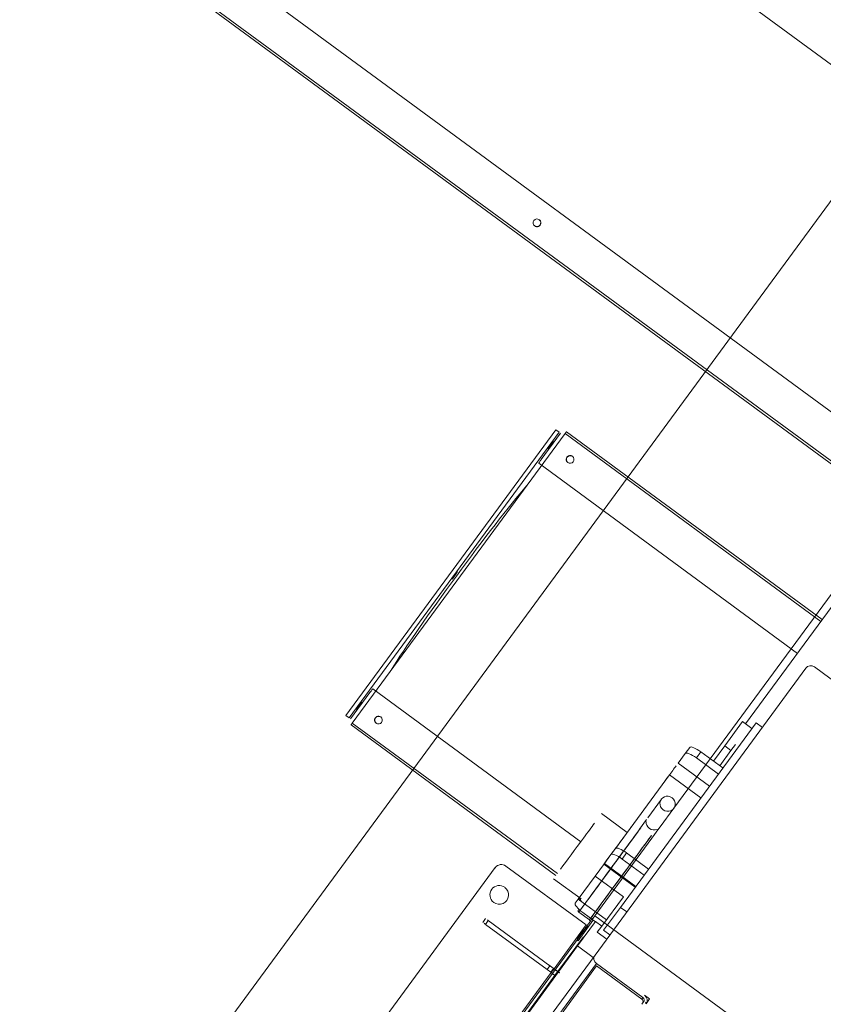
# Model space of a CAD drawing. Header units: metres. Extents: x 135583 to 135939, y 457896 to 458258.
# Tile 168 of 256: x 135771.75 to 135772.78, y 457915.67 to 457916.94. Entities that reach past the tile are written whole.
import ezdxf

# ---------------------------------------------------------------- set-up
doc = ezdxf.new("R2010")
doc.units = ezdxf.units.M
doc.linetypes.add('Hidden', pattern=[4, 2, -2])
doc.layers.add('NIEUWE INSTALLATIE', color=250, linetype='Continuous', lineweight=0)

msp = doc.modelspace()

# ---------------------------------------------------------------- linework, layer by layer
at = {"layer": 'NIEUWE INSTALLATIE'}
for p, q in [((135770.3238, 457913.3469), (135774.113, 457918.5045)), ((135770.3238, 457913.3469), (135774.113, 457918.5045)), ((135774.3548, 457918.3269), (135772.5914, 457915.9267)), ((135774.3548, 457918.3269), (135772.5914, 457915.9267)), ((135772.0412, 457917.436), (135773.2484, 457916.5491)), ((135772.9136, 457916.3484), (135771.8281, 457917.1459)), ((135771.8004, 457917.0993), (135772.8816, 457916.3049)), ((135772.8834, 457916.3073), (135771.8023, 457917.1016)), ((135772.4398, 457916.4136), (135772.1698, 457916.0461)), ((135772.4398, 457916.4136), (135772.4438, 457916.4106)), ((135772.1738, 457916.0431), (135772.4438, 457916.4106)), ((135772.1779, 457916.0364), (135772.4514, 457916.4087)), ((135772.4457, 457916.4092), (135772.4209, 457916.3754)), ((135772.4514, 457916.4087), (135772.7804, 457916.1671)), ((135772.7822, 457916.1695), (135772.4533, 457916.4111)), ((135772.4176, 457916.3704), (135772.7502, 457916.126)), ((135772.6836, 457916.0353), (135772.8215, 457916.2231)), ((135772.835, 457916.0623), (135772.7721, 457916.1085)), ((135772.7611, 457916.107), (135772.49, 457915.738)), ((135772.1757, 457916.0417), (135772.2006, 457916.0756)), ((135772.4718, 457915.8838), (135772.2044, 457916.0802)), ((135772.1738, 457916.0431), (135772.1698, 457916.0461)), ((135772.1763, 457916.0339), (135772.4398, 457915.8403)), ((135772.1779, 457916.0364), (135772.4416, 457915.8427)), ((135772.697, 457916.0367), (135772.5226, 457915.7993)), ((135772.6795, 457916.0383), (135772.6567, 457916.0071)), ((135772.6795, 457916.0383), (135772.6916, 457916.0294)), ((135772.697, 457916.0367), (135772.7051, 457916.0308)), ((135772.6567, 457916.0071), (135772.6422, 457915.9874)), ((135772.6567, 457916.0071), (135772.6647, 457916.0012)), ((135772.6647, 457916.0012), (135772.6704, 457916.009)), ((135772.5968, 457915.9847), (135772.606, 457915.9973)), ((135772.6117, 457916.005), (135772.606, 457915.9973)), ((135772.6261, 457915.9993), (135772.6204, 457915.9915)), ((135772.6261, 457915.9993), (135772.6543, 457915.9786)), ((135772.6503, 457915.9815), (135772.6647, 457916.0012)), ((135772.5968, 457915.9847), (135772.6371, 457915.9551)), ((135772.6204, 457915.9915), (135772.6486, 457915.9708)), ((135772.5162, 457915.875), (135772.5859, 457915.9699)), ((135772.5859, 457915.9699), (135772.6262, 457915.9403)), ((135772.5753, 457915.9386), (135772.5577, 457915.9146)), ((135772.5313, 457915.8957), (135772.4983, 457915.9199)), ((135772.5738, 457915.9027), (135772.5914, 457915.9267)), ((135772.5561, 457915.9125), (135772.547, 457915.9001)), ((135772.5631, 457915.8883), (135772.5722, 457915.9007)), ((135772.5738, 457915.9027), (135772.5722, 457915.9007)), ((135772.5738, 457915.9027), (135772.5722, 457915.9007)), ((135772.5631, 457915.8882), (135772.4898, 457915.7884)), ((135772.5631, 457915.8882), (135772.4898, 457915.7884)), ((135772.5162, 457915.875), (135772.5105, 457915.8673)), ((135772.5306, 457915.8693), (135772.5249, 457915.8615)), ((135772.5306, 457915.8693), (135772.5588, 457915.8486)), ((135772.5021, 457915.8558), (135772.4901, 457915.8395)), ((135772.5014, 457915.855), (135772.5417, 457915.8254)), ((135772.5021, 457915.8558), (135772.5105, 457915.8673)), ((135772.5423, 457915.8262), (135772.5021, 457915.8558)), ((135772.5249, 457915.8615), (135772.5531, 457915.8408)), ((135772.3616, 457915.8504), (135771.8405, 457915.1412)), ((135772.3755, 457915.8525), (135772.4787, 457915.7767)), ((135772.4367, 457915.8361), (135772.4721, 457915.8101)), ((135772.4683, 457915.8099), (135772.4901, 457915.8395)), ((135772.4901, 457915.8395), (135772.5264, 457915.8129)), ((135772.4645, 457915.8047), (135772.4683, 457915.8099)), ((135772.4683, 457915.8099), (135772.5046, 457915.7833)), ((135772.5264, 457915.8129), (135772.4986, 457915.7751)), ((135772.4691, 457915.7931), (135772.4828, 457915.7831)), ((135772.4905, 457915.7808), (135772.4743, 457915.7927)), ((135772.5226, 457915.7993), (135772.5011, 457915.7701)), ((135772.5226, 457915.7993), (135772.5307, 457915.7934)), ((135772.3494, 457915.7848), (135772.3459, 457915.78)), ((135772.3528, 457915.7823), (135772.3492, 457915.7775)), ((135772.3528, 457915.7823), (135772.4319, 457915.7242)), ((135772.4905, 457915.781), (135772.4676, 457915.7498)), ((135772.4872, 457915.7824), (135772.4682, 457915.7565)), ((135772.4828, 457915.7831), (135772.4841, 457915.7849)), ((135772.4986, 457915.7751), (135772.4905, 457915.781)), ((135772.4284, 457915.7194), (135772.3492, 457915.7775)), ((135772.4787, 457915.7767), (135772.4373, 457915.7203)), ((135772.4929, 457915.7673), (135772.4986, 457915.7751)), ((135772.505, 457915.7584), (135772.4929, 457915.7673)), ((135772.5092, 457915.7642), (135772.5011, 457915.7701)), ((135772.4444, 457915.7199), (135772.475, 457915.7616)), ((135772.4682, 457915.7565), (135772.469, 457915.7576)), ((135772.4676, 457915.7498), (135772.3872, 457915.6403)), ((135772.4676, 457915.7498), (135772.4878, 457915.735)), ((135772.49, 457915.738), (135772.1554, 457915.2827)), ((135772.4919, 457915.7271), (135772.1397, 457915.2477)), ((135772.4319, 457915.7242), (135772.4284, 457915.7194)), ((135772.4331, 457915.7159), (135772.4284, 457915.7194)), ((135772.4366, 457915.7208), (135772.4331, 457915.7159)), ((135772.4331, 457915.7159), (135772.4385, 457915.7119)), ((135772.4337, 457915.7155), (135772.4373, 457915.7203)), ((135772.4421, 457915.7167), (135772.4366, 457915.7208)), ((135772.4402, 457915.7142), (135772.4444, 457915.7199)), ((135772.4463, 457915.6617), (135772.4921, 457915.724)), ((135772.4919, 457915.7271), (135772.5515, 457915.6833)), ((135772.4921, 457915.724), (135772.5501, 457915.6814)), ((135772.4402, 457915.7142), (135771.994, 457915.1068)), ((135772.4337, 457915.7154), (135772.307, 457915.543)), ((135772.5515, 457915.6833), (135772.5501, 457915.6814)), ((135772.5524, 457915.6778), (135772.5501, 457915.6747)), ((135772.5602, 457915.6816), (135772.5538, 457915.6864)), ((135772.5557, 457915.6754), (135772.5602, 457915.6816)), ((135772.5548, 457915.676), (135772.5557, 457915.6773))]:
    msp.add_line(p, q, dxfattribs=at)
at = {"layer": 'NIEUWE INSTALLATIE', "linetype": 'Hidden'}
for p, q in [((135772.4864, 457915.7838), (135772.4898, 457915.7884)), ((135772.4864, 457915.7838), (135772.4898, 457915.7884)), ((135772.4898, 457915.7884), (135773.9403, 457914.7227)), ((135772.4898, 457915.7884), (135773.9403, 457914.7227)), ((135771.9865, 457915.1034), (135772.4803, 457915.7755)), ((135771.9865, 457915.1034), (135772.4803, 457915.7755))]:
    msp.add_line(p, q, dxfattribs=at)
at = {"layer": 'NIEUWE INSTALLATIE', "flags": 128}
for points in [[(135772.4686, 457915.7959), (135772.4684, 457915.7956), (135772.4683, 457915.7953), (135772.4683, 457915.795), (135772.4683, 457915.7945), (135772.4684, 457915.7941), (135772.4685, 457915.7938), (135772.4688, 457915.7934), (135772.4691, 457915.7931)], [(135772.4832, 457915.7803), (135772.4834, 457915.7806), (135772.4835, 457915.7809), (135772.4836, 457915.7812), (135772.4836, 457915.7818), (135772.4834, 457915.7822), (135772.4833, 457915.7825), (135772.483, 457915.7828), (135772.4828, 457915.7831)], [(135772.4678, 457915.7593), (135772.4676, 457915.759), (135772.4675, 457915.7587), (135772.4674, 457915.7584), (135772.4674, 457915.7578), (135772.4675, 457915.7574), (135772.4677, 457915.7572), (135772.4679, 457915.7568), (135772.4682, 457915.7565)]]:
    msp.add_lwpolyline(points, dxfattribs=at)
at = {"layer": 'NIEUWE INSTALLATIE'}
for centre, major_axis, ratio, start_param, end_param in [((135772.4154, 457916.6797), (0.00296, 0.00403), 0.99863, 6.283183, 9.424775), ((135772.4152, 457916.6798), (-0.00296, -0.00403), 0.99863, 0.000011, 3.100443), ((135772.4154, 457916.6797), (0.00296, 0.00403), 0.99863, 3.141593, 6.266721), ((135772.4154, 457916.6797), (-0.00296, -0.00403), 0.99863, 0.000001, 3.125129), ((135772.4154, 457916.6797), (0.00296, 0.00403), 0.99863, 3.14159, 6.283183), ((135772.4516, 457916.4087), (0.00178, 0.00242), 0.052336, 0, 1.570796), ((135772.4328, 457916.3939), (-0.00355, -0.00484), 0.052336, 0, 3.141593), ((135772.4328, 457916.3939), (0.00355, 0.00484), 0.052336, 1.047198, 2.094395), ((135772.4334, 457916.3934), (0.00355, 0.00484), 0.052336, 1.047198, 2.094395), ((135772.4211, 457916.3752), (0.00355, 0.00484), 0.052336, 1.570796, 3.141593), ((135772.4579, 457916.3754), (0.00296, 0.00403), 0.99863, 0, 3.141593), ((135772.458, 457916.3754), (-0.00296, -0.00403), 0.99863, 3.141595, 6.266724), ((135772.458, 457916.3754), (0.00296, 0.00403), 0.99863, 6.283178, 9.408307), ((135772.4582, 457916.3753), (-0.00296, -0.00403), 0.99863, 3.141604, 6.242036), ((135772.4579, 457916.3754), (-0.00296, -0.00403), 0.99863, 0.000003, 3.141595), ((135772.319, 457916.2194), (0.1066, 0.1451), 0.052336, 0.612044, 2.522891), ((135772.3097, 457916.2263), (-0.00355, -0.00484), 0.052336, 0, 3.141593), ((135772.3097, 457916.2263), (-0.00355, -0.00484), 0.052336, 4.18879, 5.235988), ((135772.7675, 457916.1023), (-0.00645, 0.00474), 0.965926, 4.712389, 6.283185), ((135772.2009, 457916.0754), (0.00355, 0.00484), 0.052336, 0, 1.570796), ((135772.1865, 457916.0586), (0.00355, 0.00484), 0.052336, 3.141593, 6.283185), ((135772.1865, 457916.0586), (-0.00355, -0.00484), 0.052336, 4.18879, 5.235988), ((135772.1871, 457916.0582), (0.00355, 0.00484), 0.052336, 1.047198, 2.094395), ((135772.2116, 457916.0402), (-0.00296, -0.00403), 0.99863, 3.141595, 6.283188), ((135772.2117, 457916.0401), (0.00296, 0.00403), 0.99863, 0.016456, 3.141584), ((135772.2117, 457916.0401), (-0.00296, -0.00403), 0.99863, 3.158057, 6.283185), ((135772.2119, 457916.04), (-0.00296, -0.00403), 0.99863, 3.182759, 6.28319), ((135772.178, 457916.0363), (0.00178, 0.00242), 0.052336, 1.570796, 3.141593), ((135772.2116, 457916.0402), (0.00296, 0.00403), 0.99863, 3.141593, 6.283185), ((135772.6238, 457915.9962), (-0.0121, 0.0089), 0.258819, 4.712389, 6.283185), ((135772.6181, 457915.9884), (-0.0121, 0.0089), 0.258819, 4.712389, 6.283185), ((135772.5882, 457915.9731), (0.0089, 0.0121), 0.000001, 0.802729, 3.141593), ((135772.5833, 457915.9326), (-0.00806, 0.00592), 0.965926, 4.712389, 7.853982), ((135772.5833, 457915.9326), (-0.00806, 0.00592), 0.965926, 1.570796, 4.712389), ((135772.509, 457915.8475), (0.04, 0.0544), 0.000001, 3.926991, 9.424778), ((135772.4675, 457915.878), (0.0308, 0.0419), 0.000001, 0.785398, 1.317535), ((135772.5657, 457915.9087), (-0.00806, 0.00592), 0.965926, 0.523599, 1.570796), ((135772.5227, 457915.8375), (-0.04, -0.0544), 0.000001, 0.091435, 6.370452), ((135772.5657, 457915.9087), (-0.00806, 0.00592), 0.965926, 1.570796, 2.617994), ((135772.4675, 457915.878), (0.0308, 0.0419), 0.000001, 1.317535, 2.355845), ((135772.5226, 457915.8584), (-0.0121, 0.0089), 0.258819, 4.712389, 6.283185), ((135772.5283, 457915.8662), (-0.0121, 0.0089), 0.258819, 4.712389, 6.283185), ((135772.3696, 457915.8444), (-0.0092, 0.00391), 1, 4.480566, 6.051362), ((135772.3669, 457915.8154), (-0.0119, -0.0018), 1, 5.497784, 7.06858), ((135772.3669, 457915.8154), (-0.0117, 0.0029), 1, 4.319687, 5.890484), ((135772.3669, 457915.8154), (-0.00967, 0.0071), 1, 1.570796, 4.712389), ((135772.4766, 457915.7958), (-0.0121, 0.0089), 0.258819, 0, 1.570796), ((135772.4823, 457915.8036), (-0.0121, 0.0089), 0.258819, 0, 0.785398), ((135772.3539, 457915.7741), (-0.00806, 0.00592), 0.000001, 0.61548, 0.882787), ((135772.3575, 457915.7789), (-0.00806, 0.00592), 0.000001, 0.785398, 1.044287), ((135772.4964, 457915.7333), (-0.00645, 0.00474), 0.965926, 0, 1.570796), ((135772.4366, 457915.7208), (-0.00806, 0.00592), 0.000001, 0, 5.332638), ((135772.5478, 457915.6783), (-0.00322, 0.00237), 0.965926, 3.141593, 4.712389), ((135772.5492, 457915.6801), (-0.00322, 0.00237), 0.965926, 3.141593, 4.712389), ((135772.5492, 457915.6801), (-0.00645, 0.00474), 0.965926, 3.141593, 4.712389), ((135772.5478, 457915.6783), (-0.00645, 0.00474), 0.965926, 3.403392, 3.665191)]:
    msp.add_ellipse(centre, major_axis=major_axis, ratio=ratio, start_param=start_param, end_param=end_param, dxfattribs=at)
for centre, major_axis in [((135772.509, 457915.8475), (0.04, 0.0544)), ((135772.5192, 457915.8791), (0.0178, 0.0242))]:
    msp.add_ellipse(centre, major_axis=major_axis, ratio=0.000001, dxfattribs=at)
for points, knots in [([(135772.4688, 457915.7961), (135772.4687, 457915.796), (135772.4686, 457915.7959), (135772.4686, 457915.7959), (135772.4686, 457915.7959)], [0.55555556, 0.55555556, 0.55555556, 0.55555556, 0.58333333, 0.58347936, 0.58347936, 0.58347936, 0.58347936]), ([(135772.4856, 457915.7836), (135772.4849, 457915.7826), (135772.4832, 457915.7803), (135772.4807, 457915.7769), (135772.4782, 457915.7735), (135772.476, 457915.7705), (135772.474, 457915.7678), (135772.4717, 457915.7647), (135772.4695, 457915.7617), (135772.4683, 457915.76), (135772.4678, 457915.7594), (135772.4678, 457915.7593), (135772.468, 457915.7596), (135772.4685, 457915.7603), (135772.4693, 457915.7614), (135772.4704, 457915.7629), (135772.4718, 457915.7648), (135772.4737, 457915.7674), (135772.4763, 457915.7709), (135772.4794, 457915.7751), (135772.4816, 457915.7781), (135772.4825, 457915.7794)], [0.3236064, 0.3236064, 0.3236064, 0.3236064, 0.3409091, 0.3636364, 0.3863636, 0.4090909, 0.4318182, 0.4545455, 0.5, 0.5454545, 0.5681818, 0.5909091, 0.6136364, 0.6363636, 0.6590909, 0.6818182, 0.7045455, 0.7272727, 0.7613636, 0.7954545, 0.8181818, 0.8181818, 0.8181818, 0.8181818]), ([(135772.487, 457915.7855), (135772.4869, 457915.7854), (135772.4864, 457915.7846), (135772.4859, 457915.7839), (135772.4855, 457915.7834)], [-0.55555556, -0.55555556, -0.55555556, -0.55555556, -0.54861111, -0.52422245, -0.52422245, -0.52422245, -0.52422245])]:
    msp.add_open_spline(points, degree=3, knots=knots, dxfattribs=at)

doc.saveas('drawing.dxf')
